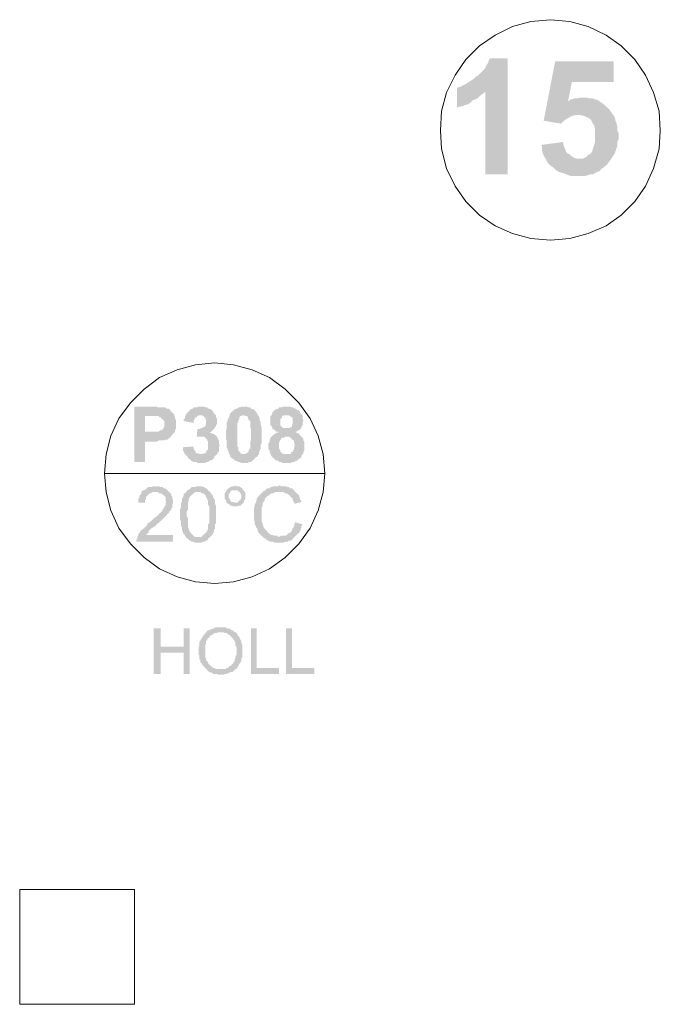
# Model space of a CAD drawing. Header units: millimetres. Extents: x 16 to 647, y 3 to 417.
# Tile 51 of 80: x 279 to 307, y 162 to 205. Entities that reach past the tile are written whole.
import ezdxf

# ---------------------------------------------------------------- set-up
doc = ezdxf.new("R2010")
doc.units = ezdxf.units.MM
doc.header["$MEASUREMENT"] = 0
doc.layers.get('0').update_dxf_attribs({"linetype": 'CONTINUOUS'})

msp = doc.modelspace()

# ---------------------------------------------------------------- hatches: boundary and pattern name
for points in [[(300.565, 203.679), (299.804, 203.679), (299.754, 203.63), (299.721, 203.497), (299.638, 203.382), (299.588, 203.249), (299.506, 203.166), (299.373, 203.034), (299.291, 202.951), (299.158, 202.869), (299.076, 202.786), (298.96, 202.703), (298.827, 202.62), (298.695, 202.538), (298.579, 202.488), (298.496, 202.438), (298.364, 202.405), (299.588, 202.24), (299.588, 198.633), (300.565, 198.633)], [(305.181, 203.547), (302.633, 203.547), (302.136, 200.966), (302.898, 200.834), (302.931, 200.883), (303.063, 200.999), (303.146, 201.049), (303.278, 201.131), (303.394, 201.181), (303.526, 201.214), (303.659, 201.214), (305.098, 201.297), (305.015, 201.429), (304.933, 201.512), (304.85, 201.595), (304.751, 201.677), (304.635, 201.76), (303.195, 201.81), (303.361, 202.654), (305.181, 202.654)], [(298.364, 202.405), (298.364, 201.512), (298.397, 201.562), (298.579, 201.595), (298.695, 201.644), (298.827, 201.677), (298.96, 201.76), (299.042, 201.859), (299.158, 201.892), (299.291, 201.975), (299.373, 202.058), (299.506, 202.157), (299.588, 202.24)], [(303.874, 201.975), (303.741, 201.975), (303.609, 201.942), (303.493, 201.942), (303.311, 201.892), (303.195, 201.81), (304.635, 201.76), (304.502, 201.859), (304.37, 201.892), (304.254, 201.942), (304.122, 201.942), (303.99, 201.975)], [(305.098, 201.297), (303.659, 201.214), (303.692, 201.214), (303.874, 201.181), (303.99, 201.131), (304.072, 201.098), (304.205, 200.999), (304.205, 200.966), (304.287, 200.834), (304.337, 200.751), (304.37, 200.618), (304.37, 200.039), (304.337, 199.907), (304.287, 199.775), (304.254, 199.642), (304.205, 199.56), (304.172, 199.526), (304.039, 199.444), (303.956, 199.361), (303.824, 199.311), (303.692, 199.311), (305.048, 199.262), (305.131, 199.394), (305.23, 199.526), (305.264, 199.642), (305.313, 199.775), (305.346, 199.907), (305.346, 200.039), (305.396, 200.155), (305.396, 200.42), (305.346, 200.536), (305.346, 200.701), (305.313, 200.834), (305.264, 200.966), (305.23, 201.098), (305.181, 201.214)], [(302.98, 200.039), (302.004, 199.907), (302.054, 199.857), (302.054, 199.742), (302.087, 199.56), (302.136, 199.444), (302.219, 199.311), (302.252, 199.229), (302.335, 199.096), (302.434, 199.014), (302.55, 198.931), (302.633, 198.848), (302.732, 198.765), (302.848, 198.716), (302.98, 198.683), (303.113, 198.633), (303.228, 198.583), (303.361, 198.55), (303.907, 198.55), (304.039, 198.583), (304.172, 198.633), (304.287, 198.633), (304.42, 198.716), (304.552, 198.765), (304.635, 198.848), (304.751, 198.931), (304.85, 199.014), (304.933, 199.096), (305.015, 199.229), (305.048, 199.262), (303.692, 199.311), (303.576, 199.311), (303.444, 199.361), (303.311, 199.444), (303.228, 199.526), (303.195, 199.526), (303.113, 199.609), (303.063, 199.742), (303.013, 199.857)], [(285.062, 188.507), (284.3, 188.507), (284.3, 186.092), (284.764, 186.092), (284.764, 186.985), (285.277, 186.985), (285.359, 187.035), (285.608, 187.035), (285.657, 187.068), (285.74, 187.068), (285.79, 187.117), (285.823, 187.15), (285.872, 187.15), (285.905, 187.233), (285.955, 187.283), (285.988, 187.332), (286.038, 187.366), (284.764, 187.415), (284.764, 188.094), (285.012, 188.094), (286.038, 188.127), (286.038, 188.176), (285.988, 188.209), (285.955, 188.259), (285.905, 188.292), (285.872, 188.342), (285.823, 188.391), (285.79, 188.424), (285.69, 188.424), (285.657, 188.474), (285.31, 188.474), (285.277, 188.507), (285.144, 188.507)], [(287.179, 188.507), (287.097, 188.507), (287.014, 188.474), (286.882, 188.474), (286.848, 188.424), (286.749, 188.391), (286.716, 188.342), (286.666, 188.292), (286.633, 188.259), (286.584, 188.209), (286.551, 188.176), (286.551, 188.127), (287.262, 188.127), (287.312, 188.094), (287.345, 188.044), (287.394, 188.044), (287.394, 187.994), (287.428, 187.912), (287.428, 187.746), (287.394, 187.663), (287.345, 187.614), (287.312, 187.614), (287.262, 187.581), (287.229, 187.581), (287.13, 187.531), (287.047, 187.531), (287.014, 187.15), (287.014, 187.2), (287.229, 187.2), (287.858, 187.233), (287.808, 187.283), (287.725, 187.332), (287.692, 187.332), (287.61, 187.366), (287.56, 187.366), (287.643, 187.415), (287.692, 187.448), (287.725, 187.498), (287.775, 187.531), (287.808, 187.614), (287.858, 187.663), (287.858, 187.713), (287.907, 187.746), (287.907, 187.994), (287.858, 188.044), (287.858, 188.127), (287.808, 188.176), (287.775, 188.209), (287.725, 188.292), (287.709, 188.309), (287.692, 188.342), (287.643, 188.391), (287.56, 188.424), (287.51, 188.424), (287.477, 188.474), (287.394, 188.474), (287.345, 188.507), (287.262, 188.507)], [(289.082, 188.507), (288.966, 188.507), (288.917, 188.474), (288.834, 188.474), (288.784, 188.424), (288.702, 188.424), (288.668, 188.391), (288.619, 188.342), (288.569, 188.292), (288.536, 188.259), (288.52, 188.276), (288.486, 188.209), (288.453, 188.176), (288.453, 188.094), (288.404, 188.044), (288.404, 187.994), (288.371, 187.961), (288.371, 187.878), (288.321, 187.829), (288.321, 187.531), (288.288, 187.448), (288.288, 187.283), (288.288, 187.117), (288.321, 187.035), (288.321, 186.737), (288.371, 186.654), (288.371, 186.604), (288.404, 186.555), (288.404, 186.472), (288.453, 186.439), (288.453, 186.389), (288.486, 186.356), (288.486, 186.307), (288.486, 186.323), (288.536, 186.257), (288.619, 186.224), (288.668, 186.174), (288.702, 186.141), (288.751, 186.141), (288.834, 186.092), (288.867, 186.092), (288.966, 186.058), (289.248, 186.058), (289.297, 186.092), (289.38, 186.092), (289.43, 186.141), (289.463, 186.174), (289.512, 186.224), (289.545, 186.257), (289.595, 186.307), (289.628, 186.307), (289.678, 186.356), (289.678, 186.389), (289.082, 186.439), (288.999, 186.439), (288.917, 186.472), (288.917, 186.522), (288.867, 186.555), (288.834, 186.604), (288.834, 186.737), (288.784, 186.77), (288.784, 187.283), (288.784, 187.796), (288.834, 187.829), (288.834, 187.912), (288.867, 187.961), (288.867, 188.044), (288.917, 188.094), (288.966, 188.094), (288.999, 188.127), (289.678, 188.127), (289.678, 188.176), (289.628, 188.209), (289.628, 188.259), (289.595, 188.292), (289.545, 188.342), (289.512, 188.391), (289.463, 188.391), (289.38, 188.424), (289.347, 188.474), (289.248, 188.474), (289.214, 188.507), (289.132, 188.507)], [(290.952, 188.507), (290.786, 188.507), (290.737, 188.474), (290.604, 188.474), (290.571, 188.424), (290.488, 188.391), (290.439, 188.391), (290.406, 188.342), (290.356, 188.292), (290.306, 188.259), (290.306, 188.209), (290.273, 188.127), (291.034, 188.127), (291.084, 188.094), (291.167, 188.044), (291.15, 188.06), (291.2, 187.994), (291.2, 187.746), (291.167, 187.713), (291.167, 187.614), (291.117, 187.614), (291.084, 187.581), (290.952, 187.581), (290.306, 187.531), (290.406, 187.498), (290.439, 187.448), (290.488, 187.415), (290.571, 187.415), (290.571, 187.366), (290.488, 187.366), (290.439, 187.332), (290.356, 187.283), (290.306, 187.233), (290.273, 187.2), (290.224, 187.15), (290.224, 187.117), (290.191, 187.035), (290.191, 186.985), (290.141, 186.902), (290.141, 186.654), (290.191, 186.604), (290.191, 186.522), (290.224, 186.472), (290.224, 186.439), (290.273, 186.356), (290.306, 186.307), (290.356, 186.257), (290.406, 186.224), (290.439, 186.174), (290.522, 186.174), (290.571, 186.141), (290.604, 186.092), (290.687, 186.092), (290.737, 186.058), (291.117, 186.058), (291.2, 186.092), (291.25, 186.092), (291.332, 186.141), (291.365, 186.141), (291.415, 186.174), (291.465, 186.224), (291.498, 186.257), (291.547, 186.257), (291.58, 186.307), (291.58, 186.356), (291.63, 186.439), (290.819, 186.439), (290.737, 186.472), (290.687, 186.522), (290.654, 186.555), (290.654, 186.604), (290.604, 186.687), (290.604, 186.82), (290.604, 186.935), (290.654, 187.035), (290.687, 187.068), (290.687, 187.117), (290.737, 187.15), (290.819, 187.15), (290.869, 187.2), (291.58, 187.2), (291.547, 187.233), (291.498, 187.283), (291.465, 187.332), (291.365, 187.366), (291.332, 187.415), (291.365, 187.415), (291.415, 187.448), (291.498, 187.498), (291.547, 187.531), (291.58, 187.581), (291.58, 187.614), (291.63, 187.713), (291.63, 187.829), (291.663, 187.878), (291.663, 187.912), (291.63, 187.994), (291.63, 188.127), (291.58, 188.176), (291.547, 188.209), (291.498, 188.292), (291.465, 188.342), (291.415, 188.342), (291.365, 188.391), (291.332, 188.424), (291.283, 188.424), (291.2, 188.474), (291.167, 188.474), (291.084, 188.507), (290.985, 188.507)], [(286.038, 188.127), (285.012, 188.094), (285.359, 188.094), (285.392, 188.044), (285.442, 188.044), (285.492, 187.994), (285.525, 187.961), (285.574, 187.912), (285.608, 187.878), (285.608, 187.614), (285.574, 187.581), (285.525, 187.498), (285.492, 187.498), (285.392, 187.448), (285.392, 187.465), (285.359, 187.415), (284.764, 187.415), (286.038, 187.366), (286.071, 187.415), (286.071, 187.498), (286.12, 187.531), (286.12, 187.912), (286.071, 187.994), (286.071, 188.044)], [(286.551, 188.127), (286.501, 188.094), (286.501, 187.994), (286.451, 187.961), (286.451, 187.878), (286.882, 187.796), (286.882, 187.878), (286.931, 187.961), (286.931, 187.994), (286.964, 188.044), (287.014, 188.044), (287.047, 188.094), (287.097, 188.127), (287.179, 188.127)], [(289.678, 188.127), (289.082, 188.127), (289.165, 188.094), (289.214, 188.094), (289.248, 188.044), (289.248, 187.994), (289.297, 187.912), (289.347, 187.878), (289.347, 187.614), (289.38, 187.531), (289.38, 187.035), (289.347, 186.935), (289.347, 186.687), (289.297, 186.654), (289.297, 186.604), (289.248, 186.522), (289.214, 186.472), (289.198, 186.489), (289.132, 186.439), (289.082, 186.439), (289.678, 186.389), (289.727, 186.439), (289.727, 186.522), (289.76, 186.555), (289.76, 186.604), (289.81, 186.687), (289.81, 186.853), (289.843, 186.935), (289.843, 187.614), (289.81, 187.713), (289.81, 187.829), (289.76, 187.912), (289.76, 187.994), (289.727, 188.094)], [(290.273, 188.127), (290.224, 188.094), (290.224, 187.713), (290.273, 187.663), (290.306, 187.581), (290.306, 187.531), (290.952, 187.581), (290.786, 187.581), (290.737, 187.614), (290.687, 187.663), (290.654, 187.713), (290.654, 187.961), (290.687, 187.994), (290.737, 188.044), (290.737, 188.094), (290.819, 188.127), (290.952, 188.127)], [(287.858, 187.233), (287.229, 187.2), (287.345, 187.2), (287.394, 187.15), (287.428, 187.117), (287.477, 187.068), (287.477, 187.035), (287.51, 186.985), (287.51, 186.654), (287.477, 186.604), (287.428, 186.555), (287.428, 186.522), (287.394, 186.472), (287.312, 186.472), (287.262, 186.439), (287.179, 186.439), (287.858, 186.389), (287.907, 186.439), (287.94, 186.522), (287.99, 186.555), (287.99, 186.737), (288.023, 186.82), (288.007, 186.836), (287.99, 186.902), (287.99, 187.035), (287.94, 187.068), (287.94, 187.117), (287.907, 187.2)], [(291.58, 187.2), (290.952, 187.2), (291.034, 187.2), (291.084, 187.15), (291.117, 187.15), (291.167, 187.068), (291.2, 187.068), (291.25, 187.035), (291.25, 186.935), (291.283, 186.902), (291.283, 186.77), (291.25, 186.687), (291.25, 186.654), (291.2, 186.555), (291.167, 186.522), (291.15, 186.538), (291.117, 186.472), (291.084, 186.439), (290.952, 186.439), (291.63, 186.439), (291.663, 186.472), (291.663, 186.522), (291.713, 186.604), (291.713, 186.985), (291.663, 187.035), (291.663, 187.117), (291.63, 187.15)], [(286.848, 186.77), (286.418, 186.737), (286.418, 186.604), (286.451, 186.555), (286.451, 186.522), (286.501, 186.439), (286.551, 186.389), (286.584, 186.356), (286.633, 186.307), (286.666, 186.224), (286.716, 186.224), (286.749, 186.174), (286.799, 186.141), (286.882, 186.092), (287.014, 186.092), (287.047, 186.058), (287.394, 186.058), (287.428, 186.092), (287.51, 186.092), (287.56, 186.141), (287.61, 186.174), (287.692, 186.174), (287.725, 186.224), (287.775, 186.257), (287.775, 186.307), (287.808, 186.356), (287.858, 186.389), (287.179, 186.439), (287.13, 186.439), (287.097, 186.472), (287.014, 186.472), (286.964, 186.522), (286.964, 186.555), (286.931, 186.604), (286.882, 186.654), (286.882, 186.737)], [(285.227, 185.033), (285.111, 185.033), (285.012, 185), (284.896, 185), (284.846, 184.95), (284.813, 184.917), (284.731, 184.867), (284.681, 184.867), (284.631, 184.818), (284.598, 184.784), (284.598, 184.702), (284.549, 184.652), (284.516, 184.619), (284.516, 184.536), (284.466, 184.487), (284.466, 184.321), (284.764, 184.321), (284.764, 184.437), (284.813, 184.487), (284.813, 184.569), (284.846, 184.619), (284.896, 184.652), (284.929, 184.702), (284.979, 184.735), (285.012, 184.735), (285.111, 184.784), (285.823, 184.784), (285.79, 184.818), (285.773, 184.834), (285.74, 184.867), (285.69, 184.917), (285.608, 184.95), (285.574, 184.95), (285.525, 185), (285.442, 185), (285.359, 185.033), (285.31, 185.033)], [(287.097, 185.033), (287.014, 185.033), (286.931, 185), (286.799, 185), (286.749, 184.95), (286.716, 184.917), (286.633, 184.867), (286.617, 184.884), (286.584, 184.818), (286.551, 184.784), (287.179, 184.784), (287.229, 184.735), (287.262, 184.735), (287.345, 184.702), (287.394, 184.652), (287.428, 184.569), (287.428, 184.536), (287.477, 184.487), (287.477, 184.437), (287.51, 184.404), (287.51, 184.238), (287.56, 184.156), (287.56, 183.428), (287.51, 183.378), (287.51, 183.18), (287.477, 183.13), (287.477, 183.097), (287.428, 183.047), (287.428, 182.998), (287.394, 182.998), (287.345, 182.964), (287.312, 182.915), (287.262, 182.882), (287.229, 182.832), (287.097, 182.832), (286.551, 182.799), (286.633, 182.749), (286.666, 182.7), (286.716, 182.667), (286.749, 182.667), (286.799, 182.617), (286.882, 182.617), (286.931, 182.584), (287.229, 182.584), (287.312, 182.617), (287.345, 182.617), (287.428, 182.667), (287.477, 182.7), (287.51, 182.7), (287.51, 182.749), (287.56, 182.799), (287.61, 182.832), (287.643, 182.882), (287.692, 182.915), (287.725, 182.998), (287.775, 183.047), (287.775, 183.13), (287.758, 183.146), (287.808, 183.18), (287.808, 183.378), (287.858, 183.428), (287.858, 184.189), (287.808, 184.272), (287.808, 184.437), (287.775, 184.487), (287.725, 184.569), (287.725, 184.619), (287.692, 184.652), (287.643, 184.735), (287.626, 184.751), (287.61, 184.784), (287.56, 184.818), (287.51, 184.867), (287.477, 184.917), (287.428, 184.95), (287.394, 184.95), (287.345, 185), (287.312, 185), (287.229, 185.033), (287.13, 185.033)], [(288.371, 184.917), (288.321, 184.867), (288.288, 184.784), (288.238, 184.735), (288.238, 184.487), (288.288, 184.437), (288.288, 184.404), (288.321, 184.321), (288.371, 184.272), (288.404, 184.272), (288.453, 184.238), (288.486, 184.189), (288.569, 184.189), (288.619, 184.156), (288.784, 184.156), (288.834, 184.189), (288.917, 184.189), (288.966, 184.238), (288.999, 184.272), (289.049, 184.321), (288.668, 184.321), (288.619, 184.354), (288.536, 184.354), (288.486, 184.404), (288.486, 184.437), (288.453, 184.487), (288.404, 184.536), (288.404, 184.619), (288.404, 184.702), (288.453, 184.735), (288.486, 184.784), (288.486, 184.818), (288.569, 184.867), (288.702, 184.867)], [(288.702, 185.082), (288.668, 185.033), (288.536, 185.033), (288.486, 185), (288.404, 184.95), (288.371, 184.917), (288.354, 184.917), (288.702, 184.867), (288.784, 184.867), (288.834, 184.818), (288.867, 184.784), (288.917, 184.784), (288.917, 184.735), (288.966, 184.652), (288.966, 184.536), (288.917, 184.437), (288.867, 184.404), (288.867, 184.42), (288.834, 184.354), (288.751, 184.321), (288.702, 184.321), (289.049, 184.321), (289.082, 184.354), (289.082, 184.404), (289.132, 184.487), (289.132, 184.784), (289.082, 184.818), (289.049, 184.867), (288.999, 184.917), (288.999, 184.95), (288.917, 185), (288.867, 185.033), (288.751, 185.033)], [(290.654, 185.082), (290.604, 185.082), (290.571, 185.033), (290.356, 185.033), (290.306, 185), (290.224, 185), (290.191, 184.95), (290.108, 184.95), (290.058, 184.917), (290.042, 184.917), (290.025, 184.867), (289.926, 184.818), (289.893, 184.784), (289.843, 184.735), (289.81, 184.702), (289.76, 184.652), (289.727, 184.619), (289.678, 184.569), (289.628, 184.487), (289.628, 184.437), (289.595, 184.354), (289.595, 184.321), (289.545, 184.238), (289.545, 184.189), (289.512, 184.106), (289.512, 183.56), (289.545, 183.51), (289.545, 183.378), (289.595, 183.295), (289.595, 183.262), (289.628, 183.213), (289.628, 183.229), (289.678, 183.13), (289.678, 183.097), (289.727, 182.998), (289.76, 182.964), (289.81, 182.915), (289.843, 182.882), (289.893, 182.832), (290.604, 182.832), (290.571, 182.832), (290.522, 182.882), (290.406, 182.882), (290.306, 182.915), (290.273, 182.915), (290.191, 182.964), (290.141, 182.998), (290.108, 183.047), (290.058, 183.097), (290.025, 183.13), (289.976, 183.18), (289.926, 183.262), (289.926, 183.295), (289.926, 183.312), (289.893, 183.378), (289.893, 183.428), (289.843, 183.51), (289.843, 183.858), (289.843, 184.106), (289.893, 184.189), (289.893, 184.321), (289.926, 184.354), (289.976, 184.404), (289.976, 184.487), (290.025, 184.536), (290.058, 184.569), (290.108, 184.619), (290.191, 184.652), (290.174, 184.669), (290.224, 184.702), (290.306, 184.735), (290.356, 184.735), (290.439, 184.784), (291.332, 184.784), (291.283, 184.818), (291.25, 184.867), (291.2, 184.917), (291.167, 184.95), (291.084, 184.95), (291.034, 185), (290.985, 185), (290.902, 185.033), (290.687, 185.033)], [(285.823, 184.784), (285.227, 184.784), (285.31, 184.784), (285.392, 184.735), (285.442, 184.735), (285.492, 184.702), (285.574, 184.652), (285.558, 184.669), (285.608, 184.619), (285.657, 184.569), (285.657, 184.437), (285.69, 184.354), (285.657, 184.321), (285.657, 184.189), (285.608, 184.156), (285.574, 184.056), (285.525, 184.023), (285.525, 183.974), (285.492, 183.941), (285.442, 183.891), (285.392, 183.858), (285.359, 183.808), (285.31, 183.759), (285.277, 183.726), (285.194, 183.676), (285.144, 183.643), (285.062, 183.56), (285.012, 183.51), (284.979, 183.477), (284.896, 183.428), (284.846, 183.345), (284.813, 183.295), (284.764, 183.262), (284.731, 183.213), (284.681, 183.18), (284.631, 183.13), (284.598, 183.13), (284.549, 183.047), (284.516, 182.998), (284.466, 182.964), (284.466, 182.882), (284.433, 182.832), (284.433, 182.749), (284.383, 182.7), (284.383, 182.617), (285.988, 182.617), (285.988, 182.915), (284.813, 182.915), (284.846, 182.964), (284.896, 182.998), (284.929, 183.047), (284.929, 183.097), (284.979, 183.13), (285.012, 183.18), (285.062, 183.213), (285.144, 183.262), (285.194, 183.295), (285.277, 183.378), (285.26, 183.395), (285.359, 183.428), (285.392, 183.477), (285.492, 183.56), (285.525, 183.593), (285.574, 183.643), (285.608, 183.676), (285.657, 183.726), (285.69, 183.759), (285.74, 183.808), (285.723, 183.825), (285.79, 183.858), (285.823, 183.941), (285.872, 183.974), (285.905, 184.023), (285.905, 184.056), (285.955, 184.106), (285.955, 184.238), (285.988, 184.321), (285.988, 184.354), (285.988, 184.437), (285.955, 184.487), (285.955, 184.569), (285.905, 184.619), (285.905, 184.702), (285.872, 184.735)], [(286.551, 184.784), (286.501, 184.735), (286.451, 184.702), (286.451, 184.619), (286.418, 184.569), (286.369, 184.487), (286.369, 184.354), (286.336, 184.321), (286.336, 184.106), (286.286, 184.023), (286.286, 183.593), (286.336, 183.51), (286.336, 183.295), (286.369, 183.262), (286.369, 183.13), (286.418, 183.047), (286.418, 182.998), (286.451, 182.964), (286.501, 182.915), (286.501, 182.882), (286.551, 182.832), (286.551, 182.799), (287.097, 182.832), (286.931, 182.832), (286.882, 182.882), (286.848, 182.915), (286.799, 182.964), (286.749, 182.998), (286.749, 183.047), (286.716, 183.047), (286.716, 183.097), (286.666, 183.13), (286.666, 183.213), (286.633, 183.262), (286.633, 183.643), (286.584, 183.726), (286.584, 183.941), (286.633, 184.023), (286.633, 184.321), (286.666, 184.404), (286.666, 184.487), (286.716, 184.536), (286.716, 184.569), (286.749, 184.619), (286.799, 184.652), (286.848, 184.702), (286.882, 184.735), (286.964, 184.784), (287.097, 184.784)], [(291.332, 184.784), (290.604, 184.784), (290.786, 184.784), (290.869, 184.735), (290.902, 184.735), (290.985, 184.702), (291.034, 184.652), (291.084, 184.619), (291.117, 184.569), (291.167, 184.536), (291.2, 184.487), (291.2, 184.437), (291.25, 184.354), (291.283, 184.272), (291.58, 184.354), (291.58, 184.404), (291.547, 184.437), (291.498, 184.536), (291.498, 184.569), (291.465, 184.652), (291.415, 184.702), (291.365, 184.735)], [(291.283, 183.477), (291.283, 183.378), (291.25, 183.295), (291.25, 183.262), (291.2, 183.213), (291.167, 183.13), (291.167, 183.097), (291.117, 183.047), (291.084, 182.998), (291.034, 182.998), (290.985, 182.964), (290.952, 182.915), (290.869, 182.882), (290.687, 182.882), (290.604, 182.832), (289.893, 182.832), (289.926, 182.799), (290.025, 182.749), (290.058, 182.7), (290.108, 182.667), (290.141, 182.667), (290.224, 182.617), (290.356, 182.617), (290.406, 182.584), (290.786, 182.584), (290.869, 182.617), (290.985, 182.617), (291.034, 182.667), (291.117, 182.667), (291.167, 182.7), (291.2, 182.749), (291.25, 182.799), (291.283, 182.832), (291.332, 182.882), (291.365, 182.915), (291.415, 182.964), (291.465, 182.998), (291.498, 183.047), (291.547, 183.13), (291.547, 183.18), (291.58, 183.262), (291.58, 183.295), (291.63, 183.378)], [(285.442, 178.845), (285.144, 178.845), (285.144, 176.859), (285.442, 176.859), (285.442, 177.786), (286.451, 177.786), (285.442, 178.05)], [(286.716, 178.845), (286.451, 178.845), (286.451, 178.05), (285.442, 178.05), (286.451, 177.786), (286.451, 176.859), (286.716, 176.859)], [(287.428, 178.679), (287.394, 178.646), (287.394, 178.596), (287.345, 178.596), (287.312, 178.563), (287.312, 178.514), (287.262, 178.464), (287.229, 178.431), (287.229, 178.381), (287.179, 178.348), (287.179, 178.299), (287.13, 178.266), (287.13, 178.084), (287.097, 178.001), (287.097, 177.835), (287.097, 177.703), (287.13, 177.67), (287.13, 177.504), (287.179, 177.455), (287.179, 177.372), (287.229, 177.322), (287.212, 177.339), (287.262, 177.289), (287.262, 177.24), (287.312, 177.207), (287.345, 177.157), (287.394, 177.124), (287.428, 177.074), (287.477, 177.025), (287.51, 176.992), (287.56, 176.942), (287.543, 176.958), (287.643, 176.909), (287.692, 176.909), (287.725, 176.859), (287.907, 176.859), (287.94, 176.826), (288.189, 176.826), (288.238, 176.859), (288.321, 176.859), (288.404, 176.909), (288.453, 176.909), (288.486, 176.942), (288.569, 176.942), (288.619, 176.992), (288.668, 177.025), (288.702, 177.074), (287.858, 177.074), (287.775, 177.124), (287.725, 177.124), (287.692, 177.157), (287.643, 177.207), (287.61, 177.24), (287.56, 177.24), (287.56, 177.289), (287.51, 177.322), (287.51, 177.372), (287.477, 177.405), (287.428, 177.455), (287.428, 177.538), (287.394, 177.587), (287.394, 178.133), (287.428, 178.183), (287.428, 178.299), (287.477, 178.348), (287.477, 178.381), (287.51, 178.431), (287.56, 178.431), (287.56, 178.464), (287.61, 178.514), (287.643, 178.563), (287.692, 178.563), (287.725, 178.596), (287.808, 178.646), (287.907, 178.646), (287.94, 178.679), (288.073, 178.679)], [(288.073, 178.894), (287.808, 178.894), (287.775, 178.845), (287.725, 178.845), (287.692, 178.812), (287.643, 178.812), (287.56, 178.762), (287.51, 178.762), (287.477, 178.729), (287.428, 178.679), (288.156, 178.679), (288.238, 178.646), (288.321, 178.646), (288.371, 178.596), (288.404, 178.563), (288.453, 178.563), (288.486, 178.514), (288.536, 178.464), (288.569, 178.431), (288.619, 178.381), (288.619, 178.348), (288.668, 178.299), (288.668, 178.266), (288.702, 178.216), (288.702, 178.084), (288.751, 178.05), (288.751, 177.703), (288.702, 177.62), (288.702, 177.538), (288.668, 177.504), (288.668, 177.405), (288.619, 177.372), (288.619, 177.322), (288.569, 177.289), (288.536, 177.289), (288.536, 177.24), (288.486, 177.207), (288.453, 177.207), (288.404, 177.157), (288.371, 177.124), (288.321, 177.124), (288.288, 177.074), (288.073, 177.074), (288.751, 177.074), (288.784, 177.124), (288.784, 177.157), (288.834, 177.207), (288.867, 177.289), (288.867, 177.322), (288.917, 177.322), (288.917, 177.372), (288.966, 177.405), (288.966, 177.538), (288.999, 177.587), (288.999, 178.133), (288.966, 178.216), (288.966, 178.299), (288.917, 178.348), (288.917, 178.381), (288.9, 178.398), (288.867, 178.464), (288.834, 178.514), (288.784, 178.563), (288.784, 178.596), (288.751, 178.646), (288.702, 178.679), (288.668, 178.679), (288.619, 178.729), (288.569, 178.762), (288.536, 178.762), (288.486, 178.812), (288.453, 178.812), (288.404, 178.845), (288.321, 178.845), (288.288, 178.894), (288.106, 178.894)], [(289.628, 178.845), (289.38, 178.845), (289.38, 176.859), (290.604, 176.859), (290.604, 177.124), (289.628, 177.124)], [(291.167, 178.845), (290.902, 178.845), (290.902, 176.859), (292.143, 176.859), (292.143, 177.124), (291.167, 177.124)]]:
    msp.add_hatch(color=7).paths.add_polyline_path(points)

# ---------------------------------------------------------------- linework, layer by layer
at = {"color": 7, "linetype": 'Continuous', "lineweight": 20}
for points in [[(307.216, 200.536), (307.166, 201.38), (306.918, 202.19), (306.571, 202.951), (306.107, 203.63), (305.512, 204.225), (304.85, 204.689), (304.072, 205.069), (303.278, 205.284), (302.434, 205.367), (301.574, 205.284), (300.78, 205.069), (300.019, 204.689), (299.34, 204.225), (298.745, 203.63), (298.281, 202.951), (297.901, 202.19), (297.686, 201.38), (297.636, 200.536), (297.686, 199.742), (297.901, 198.881), (298.281, 198.12), (298.745, 197.442), (299.34, 196.846), (300.019, 196.383), (300.78, 196.052), (301.574, 195.837), (302.434, 195.754), (303.278, 195.837), (304.072, 196.052), (304.85, 196.383), (305.512, 196.846), (306.107, 197.442), (306.571, 198.12), (306.918, 198.881), (307.166, 199.742)], [(292.606, 185.595), (292.524, 186.439), (292.308, 187.233), (291.961, 187.994), (291.465, 188.673), (290.869, 189.268), (290.191, 189.781), (289.43, 190.112), (288.619, 190.327), (287.808, 190.41), (286.964, 190.327), (286.17, 190.112), (285.392, 189.781), (284.731, 189.268), (284.135, 188.673), (283.622, 187.994), (283.275, 187.233), (283.076, 186.439), (282.993, 185.595), (283.076, 184.784), (283.275, 183.974), (283.622, 183.213), (284.135, 182.534), (284.731, 181.939), (285.392, 181.442), (286.17, 181.095), (286.964, 180.88), (287.808, 180.797), (288.619, 180.88), (289.43, 181.095), (290.191, 181.442), (290.869, 181.939), (291.465, 182.534), (291.961, 183.213), (292.308, 183.974), (292.524, 184.784)]]:
    msp.add_lwpolyline(points, close=True, dxfattribs=at)
msp.add_lwpolyline([(282.993, 185.595), (292.606, 185.595), (292.606, 185.595)], dxfattribs=at)
at = {"color": 252, "linetype": 'Continuous', "lineweight": 18, "true_color": 0x989898}
msp.add_lwpolyline([(279.304, 167.461), (279.304, 162.465), (284.3, 162.465), (284.3, 167.461)], close=True, dxfattribs=at)

doc.saveas('drawing.dxf')
